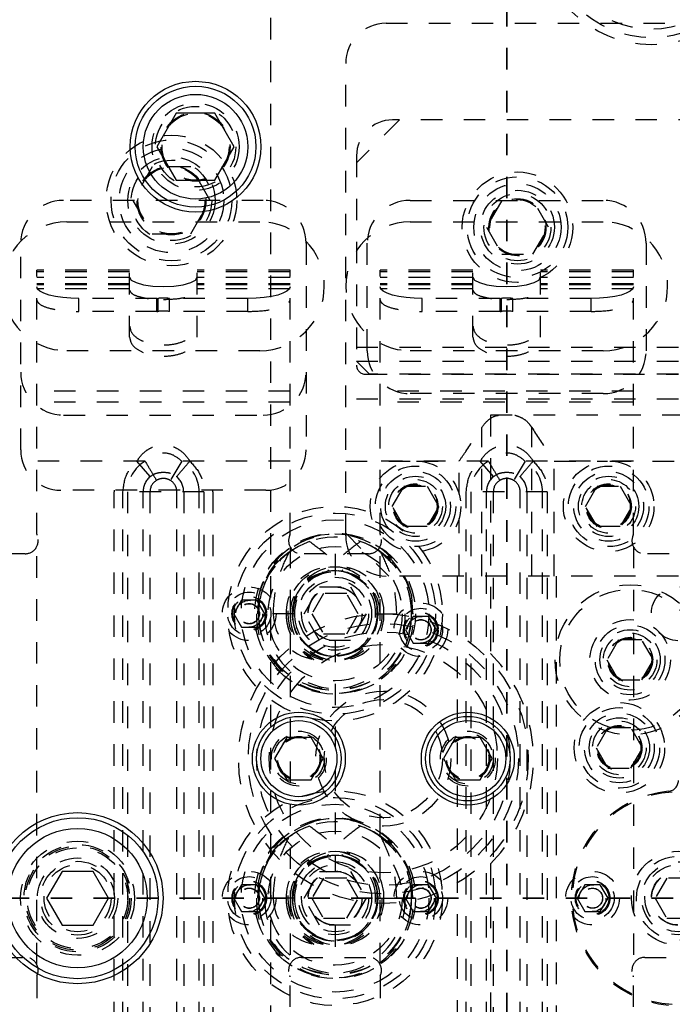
# Model space of a CAD drawing. Header units: inches. Extents: x 1694 to 2505, y -239 to -56.
# Tile 41 of 179: x 1743.55 to 1746.59, y -155.09 to -150.51. Entities that reach past the tile are written whole.
import ezdxf

# ---------------------------------------------------------------- set-up
doc = ezdxf.new("R2010")
doc.units = ezdxf.units.IN
doc.header["$LTSCALE"] = 0.5
doc.header["$MEASUREMENT"] = 0
doc.linetypes.add('HIDDEN', pattern=[0.225, 0.15, -0.075])
doc.linetypes.add('PHANTOM', pattern=[0.25, 0.125, -0.025, 0.025, -0.025, 0.025, -0.025])
doc.layers.add('SID-M-H', color=4, linetype='HIDDEN')
doc.layers.add('SID-M-S', color=105, linetype='Continuous')

msp = doc.modelspace()

# ---------------------------------------------------------------- linework, layer by layer
at = {"color": 7, "linetype": 'PHANTOM', "lineweight": 35}
for p, q in [((1745.81658, -137.23909), (1745.81658, -171.9591)), ((1774.79158, -154.5991), (1727.51658, -154.5991))]:
    msp.add_line(p, q, dxfattribs=at)
at = {"layer": 'SID-M-H'}
for p, q in [((1744.71658, -166.5991), (1744.71658, -142.5991)), ((1745.25408, -150.5241), (1747.92908, -150.5241)), ((1745.06658, -152.9116), (1745.06658, -150.7116)), ((1745.31658, -150.9741), (1745.11658, -151.1741)), ((1748.11658, -150.9741), (1745.28408, -150.9741)), ((1745.11658, -151.1416), (1745.11658, -152.1166)), ((1744.16402, -151.1931), (1744.07395, -151.3491)), ((1744.34415, -151.1931), (1744.16402, -151.1931)), ((1744.43422, -151.3491), (1744.34415, -151.1931)), ((1744.68158, -151.3491), (1743.75158, -151.3491)), ((1744.07395, -151.3491), (1744.16402, -151.5051)), ((1744.34415, -151.5051), (1744.43422, -151.3491)), ((1745.36658, -151.3491), (1746.26658, -151.3491)), ((1745.79441, -151.3491), (1745.72225, -151.4741)), ((1746.01092, -151.4741), (1745.93875, -151.3491)), ((1743.76658, -151.4491), (1744.66658, -151.4491)), ((1745.36658, -151.4491), (1746.26658, -151.4491)), ((1744.16402, -151.5051), (1744.34415, -151.5051)), ((1745.72225, -151.4741), (1745.79441, -151.5991)), ((1745.93875, -151.5991), (1746.01092, -151.4741)), ((1743.55158, -152.5116), (1743.55158, -151.5491)), ((1744.88158, -151.5491), (1744.88158, -152.5116)), ((1745.16658, -152.0491), (1745.16658, -151.5491)), ((1746.46658, -151.5491), (1746.46658, -152.0491)), ((1745.79441, -151.5991), (1745.93875, -151.5991)), ((1743.62603, -152.90413), (1743.62603, -151.67455)), ((1744.0591, -151.67455), (1743.62603, -151.67455)), ((1744.0591, -151.68218), (1743.62603, -151.68218)), ((1744.0591, -151.98669), (1744.0591, -151.67455)), ((1744.37406, -151.98669), (1744.37406, -151.67455)), ((1744.80713, -151.67455), (1744.37406, -151.67455)), ((1744.80713, -151.68218), (1744.37406, -151.68218)), ((1744.80713, -152.90413), (1744.80713, -151.67455)), ((1745.22603, -152.90413), (1745.22603, -151.67455)), ((1745.6591, -151.67455), (1745.22603, -151.67455)), ((1745.6591, -151.68218), (1745.22603, -151.68218)), ((1745.6591, -151.98669), (1745.6591, -151.67455)), ((1745.97406, -151.98669), (1745.97406, -151.67455)), ((1746.40713, -151.67455), (1745.97406, -151.67455)), ((1746.40713, -151.68218), (1745.97406, -151.68218)), ((1746.40713, -152.90413), (1746.40713, -151.67455)), ((1744.0591, -151.7082), (1743.62603, -151.7082)), ((1744.0591, -151.73754), (1743.62603, -151.73754)), ((1744.0591, -151.74273), (1743.62603, -151.74273)), ((1744.0591, -151.70656), (1744.06681, -151.71997)), ((1744.06681, -151.71997), (1744.08918, -151.73207)), ((1744.08918, -151.73207), (1744.12402, -151.74167)), ((1744.12402, -151.74167), (1744.16792, -151.74784)), ((1744.26525, -151.74784), (1744.30915, -151.74167)), ((1744.30915, -151.74167), (1744.34399, -151.73207)), ((1744.34399, -151.73207), (1744.36636, -151.71997)), ((1744.36636, -151.71997), (1744.37406, -151.70656)), ((1744.80713, -151.7082), (1744.37406, -151.7082)), ((1744.80713, -151.73754), (1744.37406, -151.73754)), ((1744.80713, -151.74273), (1744.37406, -151.74273)), ((1745.6591, -151.7082), (1745.22603, -151.7082)), ((1745.6591, -151.73754), (1745.22603, -151.73754)), ((1745.6591, -151.74273), (1745.22603, -151.74273)), ((1745.6591, -151.70656), (1745.66681, -151.71997)), ((1745.66681, -151.71997), (1745.68918, -151.73207)), ((1745.68918, -151.73207), (1745.72402, -151.74167)), ((1745.72402, -151.74167), (1745.76792, -151.74784)), ((1745.86525, -151.74784), (1745.90915, -151.74167)), ((1745.90915, -151.74167), (1745.94399, -151.73207)), ((1745.94399, -151.73207), (1745.96636, -151.71997)), ((1745.96636, -151.71997), (1745.97406, -151.70656)), ((1746.40713, -151.7082), (1745.97406, -151.7082)), ((1746.40713, -151.73754), (1745.97406, -151.73754)), ((1746.40713, -151.74273), (1745.97406, -151.74273)), ((1743.62981, -151.76237), (1743.62603, -151.75179)), ((1744.0591, -151.76043), (1743.62603, -151.76043)), ((1743.64102, -151.77255), (1743.62981, -151.76237)), ((1743.65921, -151.78193), (1743.64102, -151.77255)), ((1743.68369, -151.79015), (1743.65921, -151.78193)), ((1744.16792, -151.74784), (1744.21658, -151.74996)), ((1744.21658, -151.74996), (1744.26525, -151.74784)), ((1744.80713, -151.76043), (1744.37406, -151.76043)), ((1744.77396, -151.78193), (1744.74948, -151.79015)), ((1744.79215, -151.77255), (1744.77396, -151.78193)), ((1744.80335, -151.76237), (1744.79215, -151.77255)), ((1744.80713, -151.75179), (1744.80335, -151.76237)), ((1745.22981, -151.76237), (1745.22603, -151.75179)), ((1745.6591, -151.76043), (1745.22603, -151.76043)), ((1745.24102, -151.77255), (1745.22981, -151.76237)), ((1745.25921, -151.78193), (1745.24102, -151.77255)), ((1745.28369, -151.79015), (1745.25921, -151.78193)), ((1745.76792, -151.74784), (1745.81658, -151.74996)), ((1745.81658, -151.74996), (1745.86525, -151.74784)), ((1746.40713, -151.76043), (1745.97406, -151.76043)), ((1746.37396, -151.78193), (1746.34948, -151.79015)), ((1746.39215, -151.77255), (1746.37396, -151.78193)), ((1746.40335, -151.76237), (1746.39215, -151.77255)), ((1746.40713, -151.75179), (1746.40335, -151.76237)), ((1743.71352, -151.7969), (1743.68369, -151.79015)), ((1743.74755, -151.80191), (1743.71352, -151.7969)), ((1743.78448, -151.805), (1743.74755, -151.80191)), ((1743.82288, -151.80604), (1743.78448, -151.805)), ((1744.18607, -151.80604), (1743.82288, -151.80604)), ((1743.82288, -151.8666), (1743.82288, -151.80604)), ((1744.18607, -151.8666), (1744.18607, -151.80604)), ((1744.19043, -151.80577), (1744.19043, -151.86632)), ((1744.61028, -151.80604), (1744.24471, -151.80604)), ((1744.24471, -151.8666), (1744.24471, -151.80604)), ((1744.64869, -151.805), (1744.61028, -151.80604)), ((1744.61028, -151.8666), (1744.61028, -151.80604)), ((1744.68562, -151.80191), (1744.64869, -151.805)), ((1744.71965, -151.7969), (1744.68562, -151.80191)), ((1744.74948, -151.79015), (1744.71965, -151.7969)), ((1745.31352, -151.7969), (1745.28369, -151.79015)), ((1745.34755, -151.80191), (1745.31352, -151.7969)), ((1745.38448, -151.805), (1745.34755, -151.80191)), ((1745.42288, -151.80604), (1745.38448, -151.805)), ((1745.42288, -151.8666), (1745.42288, -151.80604)), ((1745.78607, -151.80604), (1745.42288, -151.80604)), ((1745.78607, -151.8666), (1745.78607, -151.80604)), ((1745.79043, -151.80577), (1745.79043, -151.86632)), ((1746.21028, -151.80604), (1745.84471, -151.80604)), ((1745.84471, -151.8666), (1745.84471, -151.80604)), ((1746.24869, -151.805), (1746.21028, -151.80604)), ((1746.21028, -151.8666), (1746.21028, -151.80604)), ((1746.28562, -151.80191), (1746.24869, -151.805)), ((1746.31965, -151.7969), (1746.28562, -151.80191)), ((1746.34948, -151.79015), (1746.31965, -151.7969)), ((1744.18607, -151.8666), (1743.82288, -151.8666)), ((1744.61028, -151.8666), (1744.24471, -151.8666)), ((1745.78607, -151.8666), (1745.42288, -151.8666)), ((1746.21028, -151.8666), (1745.84471, -151.8666)), ((1744.66658, -152.0491), (1743.76658, -152.0491)), ((1745.11658, -152.0331), (1746.61658, -152.0331)), ((1746.26658, -152.0491), (1745.36658, -152.0491)), ((1746.61658, -152.0991), (1745.06658, -152.0991)), ((1745.17658, -152.1581), (1745.11658, -152.0981)), ((1745.15908, -152.1591), (1746.61658, -152.1591)), ((1746.61658, -152.1581), (1745.17658, -152.1581)), ((1744.80713, -152.23718), (1743.62603, -152.23718)), ((1746.40713, -152.23718), (1745.22603, -152.23718)), ((1744.80713, -152.2894), (1743.62603, -152.2894)), ((1746.61658, -152.27453), (1745.06658, -152.27453)), ((1746.40713, -152.2894), (1745.22603, -152.2894)), ((1746.26658, -152.2491), (1745.36658, -152.2491)), ((1743.75158, -152.3491), (1744.68158, -152.3491)), ((1745.74158, -152.3491), (1745.74158, -153.4592)), ((1748.24158, -152.3491), (1745.74158, -152.3491)), ((1745.70002, -153.0991), (1745.70002, -152.40688)), ((1745.93315, -153.0991), (1745.93315, -152.40688)), ((1744.13099, -152.56357), (1743.62603, -152.56357)), ((1744.15481, -152.63507), (1744.09304, -152.56357)), ((1744.30218, -152.56357), (1744.24868, -152.65295)), ((1744.80713, -152.56357), (1744.30218, -152.56357)), ((1745.06658, -152.56316), (1745.38657, -152.56316)), ((1745.73099, -152.56357), (1745.22603, -152.56357)), ((1745.3966, -152.56316), (1745.59493, -152.56316)), ((1745.59493, -152.7178), (1745.59493, -152.56316)), ((1745.75481, -152.63507), (1745.69304, -152.56357)), ((1745.90218, -152.56357), (1745.84868, -152.65295)), ((1746.40713, -152.56357), (1745.90218, -152.56357)), ((1746.03823, -153.0991), (1746.03823, -152.56316)), ((1746.03823, -152.56316), (1746.28657, -152.56316)), ((1746.2966, -152.56316), (1746.61658, -152.56316)), ((1744.69408, -152.6991), (1743.73908, -152.6991)), ((1745.28333, -152.7741), (1745.33746, -152.68035)), ((1745.33746, -152.68035), (1745.44571, -152.68035)), ((1745.44571, -152.68035), (1745.49984, -152.7741)), ((1746.18333, -152.7741), (1746.23746, -152.68035)), ((1746.23746, -152.68035), (1746.34571, -152.68035)), ((1746.34571, -152.68035), (1746.39984, -152.7741)), ((1743.98658, -156.78212), (1743.98658, -152.70657)), ((1744.40556, -152.70657), (1744.02761, -152.70657)), ((1744.02761, -156.78212), (1744.02761, -152.70657)), ((1744.04992, -152.70657), (1744.04992, -156.78212)), ((1744.12209, -156.78212), (1744.12209, -152.70657)), ((1744.15408, -152.70657), (1744.15408, -156.78212)), ((1744.27908, -156.78212), (1744.27908, -152.70657)), ((1744.31107, -152.70657), (1744.31107, -156.78212)), ((1744.38324, -156.78212), (1744.38324, -152.70657)), ((1744.40556, -152.70657), (1744.40556, -156.78212)), ((1744.44658, -152.70657), (1744.44658, -156.78212)), ((1746.00556, -152.70657), (1745.62761, -152.70657)), ((1745.62761, -156.78212), (1745.62761, -152.70657)), ((1745.64992, -152.70657), (1745.64992, -156.78212)), ((1745.72209, -156.78212), (1745.72209, -152.70657)), ((1745.75408, -152.70657), (1745.75408, -156.78212)), ((1745.87908, -156.78212), (1745.87908, -152.70657)), ((1745.91107, -152.70657), (1745.91107, -156.78212)), ((1745.98324, -156.78212), (1745.98324, -152.70657)), ((1746.00556, -152.70657), (1746.00556, -156.78212)), ((1745.33746, -152.86785), (1745.28333, -152.7741)), ((1745.49984, -152.7741), (1745.44571, -152.86785)), ((1746.23746, -152.86785), (1746.18333, -152.7741)), ((1746.39984, -152.7741), (1746.34571, -152.86785)), ((1745.59493, -153.0991), (1745.59493, -152.8304)), ((1745.44571, -152.86785), (1745.33746, -152.86785)), ((1746.34571, -152.86785), (1746.23746, -152.86785)), ((1745.06658, -152.8991), (1745.26658, -153.0991)), ((1743.62603, -154.90652), (1743.62603, -152.96277)), ((1744.80713, -152.96277), (1744.80713, -154.90652)), ((1745.25841, -153.01249), (1745.21533, -152.97844)), ((1745.22603, -154.90652), (1745.22603, -152.96277)), ((1746.40713, -152.96277), (1746.40713, -154.90652)), ((1743.57303, -152.99464), (1743.26013, -152.99464)), ((1745.17303, -152.99464), (1744.86013, -152.99464)), ((1745.01658, -152.99464), (1745.01658, -153.1481)), ((1745.27463, -153.02848), (1745.25841, -153.01249)), ((1746.77303, -152.99464), (1746.46013, -152.99464)), ((1746.61658, -153.0991), (1745.25408, -153.0991)), ((1745.58658, -155.9741), (1745.58658, -153.0991)), ((1746.04658, -153.0991), (1746.04658, -155.9741)), ((1744.87225, -153.2741), (1744.94441, -153.1491)), ((1744.94441, -153.1491), (1745.08875, -153.1491)), ((1745.08875, -153.1491), (1745.16092, -153.2741)), ((1744.65926, -153.19275), (1744.65463, -153.2741)), ((1744.96246, -153.18035), (1744.90833, -153.2741)), ((1745.07071, -153.18035), (1744.96246, -153.18035)), ((1745.12484, -153.2741), (1745.07071, -153.18035)), ((1745.37854, -153.2741), (1745.3739, -153.19275)), ((1744.5805, -153.2116), (1744.54441, -153.2741)), ((1744.65267, -153.2116), (1744.5805, -153.2116)), ((1744.68875, -153.2741), (1744.65267, -153.2116)), ((1744.54441, -153.2741), (1744.5805, -153.3366)), ((1744.82761, -153.2741), (1744.65056, -153.2741)), ((1744.65267, -153.3366), (1744.68875, -153.2741)), ((1744.94441, -153.3991), (1744.87225, -153.2741)), ((1744.90833, -153.2741), (1744.96246, -153.36785)), ((1745.07071, -153.36785), (1745.12484, -153.2741)), ((1745.16092, -153.2741), (1745.08875, -153.3991)), ((1745.20556, -153.2741), (1745.37283, -153.2741)), ((1745.3805, -153.2866), (1745.34441, -153.3491)), ((1745.38261, -153.2741), (1745.37283, -153.2741)), ((1745.45267, -153.2866), (1745.3805, -153.2866)), ((1745.48875, -153.3491), (1745.45267, -153.2866)), ((1744.5805, -153.3366), (1744.65267, -153.3366)), ((1744.96246, -153.36785), (1745.07071, -153.36785)), ((1745.34441, -153.3491), (1745.3805, -153.4116)), ((1745.45267, -153.4116), (1745.48875, -153.3491)), ((1745.08875, -153.3991), (1744.94441, -153.3991)), ((1745.01658, -153.4001), (1745.01658, -154.4731)), ((1745.3805, -153.4116), (1745.45267, -153.4116)), ((1746.33746, -153.39535), (1746.28333, -153.4891)), ((1746.44571, -153.39535), (1746.33746, -153.39535)), ((1746.49984, -153.4891), (1746.44571, -153.39535)), ((1746.28333, -153.4891), (1746.33746, -153.58285)), ((1746.44571, -153.58285), (1746.49984, -153.4891)), ((1746.33746, -153.58285), (1746.44571, -153.58285)), ((1746.28746, -153.80535), (1746.23333, -153.8991)), ((1746.39571, -153.80535), (1746.28746, -153.80535)), ((1746.44984, -153.8991), (1746.39571, -153.80535)), ((1746.23333, -153.8991), (1746.28746, -153.99285)), ((1746.39571, -153.99285), (1746.44984, -153.8991)), ((1746.28746, -153.99285), (1746.39571, -153.99285)), ((1745.25841, -154.33749), (1745.21533, -154.30344)), ((1745.27463, -154.35348), (1745.25841, -154.33749)), ((1745.74158, -154.43899), (1745.74158, -157.5991)), ((1744.87225, -154.5991), (1744.94441, -154.4741)), ((1744.94441, -154.4741), (1745.08875, -154.4741)), ((1745.08875, -154.4741), (1745.16092, -154.5991)), ((1744.5805, -154.5366), (1744.54441, -154.5991)), ((1744.65267, -154.5366), (1744.5805, -154.5366)), ((1744.68875, -154.5991), (1744.65267, -154.5366)), ((1744.65926, -154.51775), (1744.65463, -154.5991)), ((1744.96246, -154.50535), (1744.90833, -154.5991)), ((1745.07071, -154.50535), (1744.96246, -154.50535)), ((1745.12484, -154.5991), (1745.07071, -154.50535)), ((1745.3805, -154.5366), (1745.34441, -154.5991)), ((1745.37854, -154.5991), (1745.3739, -154.51775)), ((1745.45267, -154.5366), (1745.3805, -154.5366)), ((1745.48875, -154.5991), (1745.45267, -154.5366)), ((1746.1805, -154.5366), (1746.14441, -154.5991)), ((1746.25267, -154.5366), (1746.1805, -154.5366)), ((1746.28875, -154.5991), (1746.25267, -154.5366)), ((1746.56246, -154.50535), (1746.50833, -154.5991)), ((1746.67071, -154.50535), (1746.56246, -154.50535)), ((1744.54441, -154.5991), (1744.5805, -154.6616)), ((1744.82761, -154.5991), (1744.65056, -154.5991)), ((1744.65267, -154.6616), (1744.68875, -154.5991)), ((1744.94441, -154.7241), (1744.87225, -154.5991)), ((1744.90833, -154.5991), (1744.96246, -154.69285)), ((1745.07071, -154.69285), (1745.12484, -154.5991)), ((1745.16092, -154.5991), (1745.08875, -154.7241)), ((1745.20556, -154.5991), (1745.37283, -154.5991)), ((1745.34441, -154.5991), (1745.3805, -154.6616)), ((1745.38261, -154.5991), (1745.37283, -154.5991)), ((1745.45267, -154.6616), (1745.48875, -154.5991)), ((1746.14441, -154.5991), (1746.1805, -154.6616)), ((1746.25267, -154.6616), (1746.28875, -154.5991)), ((1746.50833, -154.5991), (1746.56246, -154.69285)), ((1744.5805, -154.6616), (1744.65267, -154.6616)), ((1745.3805, -154.6616), (1745.45267, -154.6616)), ((1746.1805, -154.6616), (1746.25267, -154.6616)), ((1744.96246, -154.69285), (1745.07071, -154.69285)), ((1746.56246, -154.69285), (1746.67071, -154.69285)), ((1745.08875, -154.7241), (1744.94441, -154.7241)), ((1745.01658, -154.7251), (1745.01658, -154.87464)), ((1743.26013, -154.87464), (1743.57303, -154.87464)), ((1744.86013, -154.87464), (1745.17303, -154.87464)), ((1746.46013, -154.87464), (1746.77303, -154.87464)), ((1743.62603, -154.96515), (1743.62603, -157.09761)), ((1744.80713, -155.30571), (1744.80713, -154.96515)), ((1745.22603, -154.96515), (1745.22603, -157.09761)), ((1746.40713, -155.30571), (1746.40713, -154.96515))]:
    msp.add_line(p, q, dxfattribs=at)
for centre, radius in [((1746.49158, -150.0991), 0.525), ((1746.49158, -150.0991), 0.49213), ((1746.49158, -150.0991), 0.45276), ((1744.36658, -151.0991), 0.203), ((1744.36658, -151.0991), 0.1875), ((1744.36658, -151.0991), 0.16072), ((1744.36658, -151.0991), 0.16045), ((1744.36658, -151.0991), 0.15993), ((1744.36658, -151.0991), 0.15625), ((1744.25408, -151.3491), 0.3045), ((1744.25408, -151.3491), 0.28125), ((1744.25408, -151.3491), 0.24375), ((1744.25408, -151.3491), 0.203), ((1744.25408, -151.3491), 0.1875), ((1744.25408, -151.3491), 0.16072), ((1744.25408, -151.3491), 0.16045), ((1744.25408, -151.3491), 0.15993), ((1744.25408, -151.3491), 0.15625), ((1745.86658, -151.4741), 0.2575), ((1745.86658, -151.4741), 0.23438), ((1745.86658, -151.4741), 0.20313), ((1745.86658, -151.4741), 0.172), ((1745.86658, -151.4741), 0.15625), ((1745.86658, -151.4741), 0.13297), ((1745.86658, -151.4741), 0.1327), ((1745.86658, -151.4741), 0.13218), ((1745.86658, -151.4741), 0.1285), ((1745.39158, -152.7741), 0.211), ((1746.29158, -152.7741), 0.211), ((1745.39158, -152.7741), 0.1875), ((1745.39158, -152.7741), 0.1625), ((1746.29158, -152.7741), 0.1875), ((1746.29158, -152.7741), 0.1625), ((1745.39158, -152.7741), 0.1405), ((1745.39158, -152.7741), 0.125), ((1746.29158, -152.7741), 0.1405), ((1746.29158, -152.7741), 0.125), ((1745.39158, -152.7741), 0.10497), ((1745.39158, -152.7741), 0.1047), ((1745.39158, -152.7741), 0.10418), ((1745.39158, -152.7741), 0.1005), ((1746.29158, -152.7741), 0.10497), ((1746.29158, -152.7741), 0.1047), ((1746.29158, -152.7741), 0.10418), ((1746.29158, -152.7741), 0.1005), ((1745.01658, -153.2741), 0.5), ((1745.01658, -153.2741), 0.46875), ((1745.01658, -153.2741), 0.4375), ((1745.01658, -153.2741), 0.375), ((1745.01658, -153.2741), 0.3125), ((1745.01658, -153.2741), 0.21875), ((1745.01658, -153.2741), 0.19875), ((1745.01658, -153.2741), 0.1953), ((1745.01658, -153.2741), 0.17), ((1745.01658, -153.2741), 0.15625), ((1744.61658, -153.2741), 0.125), ((1745.01658, -153.2741), 0.126), ((1745.01658, -153.2741), 0.125), ((1746.39158, -153.4891), 0.35), ((1746.39158, -153.4891), 0.32812), ((1746.61658, -153.2741), 0.126), ((1744.61658, -153.2741), 0.1005), ((1744.61658, -153.2741), 0.08068), ((1744.61658, -153.2741), 0.08006), ((1744.61658, -153.2741), 0.07603), ((1744.61658, -153.2741), 0.0625), ((1744.61658, -153.2741), 0.0475), ((1744.61658, -153.2741), 0.0465), ((1745.41658, -153.3491), 0.125), ((1745.41658, -153.3491), 0.1005), ((1745.24158, -153.9491), 0.675), ((1745.41658, -153.3491), 0.08068), ((1745.41658, -153.3491), 0.08006), ((1745.41658, -153.3491), 0.07603), ((1745.41658, -153.3491), 0.0625), ((1745.41658, -153.3491), 0.0475), ((1746.39158, -153.4891), 0.1875), ((1745.24158, -153.9491), 0.62992), ((1745.41658, -153.3491), 0.0465), ((1746.39158, -153.4891), 0.1625), ((1745.24158, -153.9491), 0.59055), ((1746.39158, -153.4891), 0.1405), ((1746.39158, -153.4891), 0.125), ((1746.39158, -153.4891), 0.10497), ((1746.39158, -153.4891), 0.1047), ((1746.39158, -153.4891), 0.10418), ((1746.39158, -153.4891), 0.1005), ((1745.24158, -153.9491), 0.5315), ((1745.24158, -153.9491), 0.31496), ((1745.24158, -153.9491), 0.27559), ((1746.34158, -153.8991), 0.211), ((1746.34158, -153.8991), 0.1875), ((1746.34158, -153.8991), 0.1625), ((1746.34158, -153.8991), 0.1405), ((1746.34158, -153.8991), 0.125), ((1746.34158, -153.8991), 0.10497), ((1746.34158, -153.8991), 0.1047), ((1746.34158, -153.8991), 0.10418), ((1746.34158, -153.8991), 0.1005), ((1744.84788, -153.9491), 0.12795), ((1744.84788, -153.9491), 0.11811), ((1744.84788, -153.9491), 0.10289), ((1744.84788, -153.9491), 0.10262), ((1744.84788, -153.9491), 0.1021), ((1744.84788, -153.9491), 0.09843), ((1745.63528, -153.9491), 0.12795), ((1745.63528, -153.9491), 0.11811), ((1745.63528, -153.9491), 0.10289), ((1745.63528, -153.9491), 0.10262), ((1745.63528, -153.9491), 0.1021), ((1745.63528, -153.9491), 0.09843), ((1745.01658, -154.5991), 0.5), ((1745.01658, -154.5991), 0.46875), ((1745.01658, -154.5991), 0.4375), ((1745.01658, -154.5991), 0.375), ((1745.01658, -154.5991), 0.3125), ((1743.81658, -154.5991), 0.2655), ((1743.81658, -154.5991), 0.25), ((1743.81658, -154.5991), 0.24219), ((1743.81658, -154.5991), 0.23438), ((1745.01658, -154.5991), 0.21875), ((1745.01658, -154.5991), 0.19875), ((1746.61658, -154.5991), 0.21875), ((1743.81658, -154.5991), 0.1875), ((1743.81658, -154.5991), 0.17188), ((1743.81658, -154.5991), 0.15625), ((1745.01658, -154.5991), 0.1953), ((1745.01658, -154.5991), 0.17), ((1745.01658, -154.5991), 0.15625), ((1746.61658, -154.5991), 0.1953), ((1746.61658, -154.5991), 0.17), ((1746.61658, -154.5991), 0.15625), ((1744.61658, -154.5991), 0.125), ((1745.01658, -154.5991), 0.126), ((1745.01658, -154.5991), 0.125), ((1745.41658, -154.5991), 0.125), ((1746.21658, -154.5991), 0.125), ((1746.61658, -154.5991), 0.126), ((1746.61658, -154.5991), 0.125), ((1744.61658, -154.5991), 0.1005), ((1744.61658, -154.5991), 0.08068), ((1744.61658, -154.5991), 0.08006), ((1744.61658, -154.5991), 0.07603), ((1744.61658, -154.5991), 0.0625), ((1745.41658, -154.5991), 0.1005), ((1745.41658, -154.5991), 0.08068), ((1745.41658, -154.5991), 0.08006), ((1745.41658, -154.5991), 0.07603), ((1745.41658, -154.5991), 0.0625), ((1746.21658, -154.5991), 0.1005), ((1746.21658, -154.5991), 0.08068), ((1746.21658, -154.5991), 0.08006), ((1746.21658, -154.5991), 0.07603), ((1746.21658, -154.5991), 0.0625), ((1744.61658, -154.5991), 0.0475), ((1744.61658, -154.5991), 0.0465), ((1745.41658, -154.5991), 0.0475), ((1745.41658, -154.5991), 0.0465), ((1746.21658, -154.5991), 0.04687), ((1746.21658, -154.5991), 0.0465)]:
    msp.add_circle(centre, radius, dxfattribs=at)
for centre, radius, start, end in [((1745.25408, -150.7116), 0.1875, 90, 180), ((1745.28408, -151.1416), 0.1675, 90, 180), ((1743.75158, -151.5491), 0.2, 90, 180), ((1744.68158, -151.5491), 0.2, 0, 90), ((1745.36658, -151.5491), 0.2, 90, 180), ((1746.26658, -151.5491), 0.2, 0, 90), ((1743.76658, -151.7491), 0.3, 90, 270), ((1744.66658, -151.7491), 0.3, 270, 90), ((1745.36658, -151.7491), 0.3, 90, 270), ((1746.26658, -151.7491), 0.3, 270, 90), ((1744.18615, -151.77272), 0.03332, 269.86057, 277.37605), ((1744.21654, -152.00898), 0.20488, 82.09686, 97.32122), ((1745.78615, -151.77272), 0.03332, 269.86057, 277.37605), ((1745.81654, -152.00898), 0.20488, 82.09686, 97.32122), ((1744.18615, -151.83328), 0.03332, 269.86057, 277.37605), ((1744.21654, -152.06953), 0.20488, 82.09686, 97.32122), ((1745.78615, -151.83328), 0.03332, 269.86057, 277.37605), ((1745.81654, -152.06953), 0.20488, 82.09686, 97.32122), ((1745.36658, -152.0491), 0.2, 180, 270), ((1746.26658, -152.0491), 0.2, 270, 0), ((1743.75158, -152.1491), 0.2, 180, 270), ((1744.68158, -152.1491), 0.2, 270, 0), ((1745.15908, -152.1166), 0.0425, 180, 270), ((1743.73908, -152.5116), 0.1875, 180, 270), ((1744.69408, -152.5116), 0.1875, 270, 0), ((1744.21658, -152.70657), 0.16666, 120.90395, 180), ((1744.21658, -152.70657), 0.16666, 0, 59.09607), ((1745.81658, -152.70657), 0.16666, 120.90395, 180), ((1745.81658, -152.70657), 0.16666, 0, 59.09607), ((1744.21658, -152.70657), 0.09449, 130.8249, 180), ((1744.21658, -152.70657), 0.0625, 120.90391, 180), ((1744.21658, -152.70657), 0.0625, 0, 59.09607), ((1744.21658, -152.70657), 0.09449, 0, 49.17511), ((1745.81658, -152.70657), 0.09449, 130.8249, 180), ((1745.81658, -152.70657), 0.0625, 120.90391, 180), ((1745.81658, -152.70657), 0.0625, 0, 59.09607), ((1745.81658, -152.70657), 0.09449, 0, 49.17511), ((1744.21658, -152.70657), 0.23, 178.13691, 180), ((1744.21658, -152.70657), 0.23, 0, 1.86309), ((1743.57303, -152.93464), 0.06, 270, 25.84193), ((1743.63603, -152.90413), 0.01, 180, 205.84193), ((1745.01255, -153.26415), 0.36043, 358.4181, 168.57537), ((1745.02062, -153.26415), 0.36043, 11.42463, 181.5819), ((1745.01658, -153.2741), 0.35625, 56.08967, 14.72257), ((1744.86013, -152.93464), 0.06, 154.15807, 270), ((1744.79713, -152.90413), 0.01, 334.15807, 0), ((1745.25408, -152.9116), 0.1875, 180, 270), ((1745.17303, -152.93464), 0.06, 270, 25.84193), ((1745.23603, -152.90413), 0.01, 180, 205.84193), ((1746.46013, -152.93464), 0.06, 154.15807, 270), ((1746.39713, -152.90413), 0.01, 334.15807, 0), ((1745.01196, -153.27082), 0.35164, 108.87727, 180.53304), ((1745.02868, -153.25976), 0.33878, 51.38503, 71.71349), ((1745.00205, -153.26867), 0.21335, 358.54323, 181.45677), ((1745.03112, -153.26867), 0.21335, 358.54323, 181.45677), ((1745.01331, -153.2701), 0.19551, 77.47985, 181.17228), ((1745.02643, -153.27194), 0.19883, 104.25371, 180.61984), ((1745.01986, -153.2701), 0.19551, 358.82772, 102.52015), ((1745.00673, -153.27194), 0.19883, 359.38016, 75.74629), ((1745.01169, -153.28328), 0.36125, 178.54323, 1.45677), ((1745.02147, -153.28328), 0.36125, 178.54323, 1.45677), ((1745.00205, -153.28247), 0.34182, 178.59677, 1.40323), ((1745.03112, -153.28247), 0.34182, 178.59677, 1.40323), ((1745.00205, -153.27952), 0.21335, 178.54323, 1.45677), ((1745.02844, -153.2757), 0.23968, 179.61661, 242.34623), ((1745.03112, -153.27952), 0.21335, 178.54323, 1.45677), ((1745.01169, -153.27876), 0.19392, 178.62044, 1.37956), ((1745.02147, -153.27876), 0.19392, 178.62044, 1.37956), ((1745.24158, -153.9491), 0.7, 315.58469, 44.41531), ((1746.56658, -154.05137), 0.05, 275.21591, 0), ((1746.61658, -154.5991), 0.5, 95.21591, 264.78409), ((1746.61658, -154.5991), 0.495, 93.27583, 266.72417), ((1745.01255, -154.58915), 0.36043, 358.4181, 168.57537), ((1745.02062, -154.58915), 0.36043, 11.42463, 181.5819), ((1745.01196, -154.59582), 0.35164, 108.87727, 180.53304), ((1745.01658, -154.5991), 0.35625, 56.08967, 14.72257), ((1745.02868, -154.58476), 0.33878, 51.38503, 71.71349), ((1745.00205, -154.59367), 0.21335, 358.54323, 181.45677), ((1745.03112, -154.59367), 0.21335, 358.54323, 181.45677), ((1745.01331, -154.5951), 0.19551, 77.47985, 181.17228), ((1745.01986, -154.5951), 0.19551, 358.82772, 102.52015), ((1745.02643, -154.59694), 0.19883, 104.25371, 180.61984), ((1745.00673, -154.59694), 0.19883, 359.38016, 75.74629), ((1745.01169, -154.60828), 0.36125, 178.54323, 1.45677), ((1745.02147, -154.60828), 0.36125, 178.54323, 1.45677), ((1745.00205, -154.60747), 0.34182, 178.59677, 1.40323), ((1745.03112, -154.60747), 0.34182, 178.59677, 1.40323), ((1745.00205, -154.60452), 0.21335, 178.54323, 1.45677), ((1745.02844, -154.6007), 0.23968, 179.61661, 242.34623), ((1745.03112, -154.60452), 0.21335, 178.54323, 1.45677), ((1745.01169, -154.60376), 0.19392, 178.62044, 1.37956), ((1745.02147, -154.60376), 0.19392, 178.62044, 1.37956), ((1743.57303, -154.93464), 0.06, 334.15807, 90), ((1744.86013, -154.93464), 0.06, 90, 205.84193), ((1745.17303, -154.93464), 0.06, 334.15807, 90), ((1746.46013, -154.93464), 0.06, 90, 205.84193), ((1743.63603, -154.96515), 0.01, 154.15807, 180), ((1744.79713, -154.96515), 0.01, 0, 25.84193), ((1745.23603, -154.96515), 0.01, 154.15807, 180), ((1746.39713, -154.96515), 0.01, 0, 25.84193)]:
    msp.add_arc(centre, radius, start, end, dxfattribs=at)
for centre, major_axis, ratio, start_param, end_param in [((1745.01109, -153.2741), (-0.36175, 0), 0.966834, 5.275983, 6.0484615), ((1745.02208, -153.2741), (0.36175, 0), 0.966834, 0.2347238, 1.0072023), ((1745.01101, -153.2741), (-0.20432, 0), 0.966834, 4.8772739, 6.2831853), ((1745.02215, -153.2741), (0.20432, 0), 0.966834, 0, 1.4059114), ((1744.96278, -153.2741), (-0.23405, 0), 0.9318009, 0, 1.3747819), ((1745.09572, -153.2741), (0.28903, 0), 0.9410518, 3.1415927, 4.0466314), ((1745.01109, -154.5991), (-0.36175, 0), 0.966834, 5.275983, 6.0484615), ((1745.02208, -154.5991), (0.36175, 0), 0.966834, 0.2347238, 1.0072023), ((1745.01101, -154.5991), (-0.20432, 0), 0.966834, 4.8772739, 6.2831853), ((1745.02215, -154.5991), (0.20432, 0), 0.966834, 0, 1.4059114), ((1744.96278, -154.5991), (-0.23405, 0), 0.9318009, 0, 1.3747819), ((1745.09572, -154.5991), (0.28903, 0), 0.9410518, 3.1415927, 4.0466314)]:
    msp.add_ellipse(centre, major_axis=major_axis, ratio=ratio, start_param=start_param, end_param=end_param, dxfattribs=at)
for points, knots in [([(1744.0591, -151.76711), (1744.06207, -151.77348), (1744.06801, -151.78622), (1744.11019, -151.80048), (1744.1621, -151.809), (1744.19842, -151.81001), (1744.21658, -151.81051)], [0, 0, 0, 0, 0.279619, 0.5592379, 0.779619, 1, 1, 1, 1]), ([(1744.21658, -151.81051), (1744.23969, -151.8097), (1744.28591, -151.80806), (1744.33767, -151.79643), (1744.36856, -151.78213), (1744.37223, -151.77211), (1744.37406, -151.76711)], [0, 0, 0, 0, 0.27961896, 0.55923791, 0.77961895, 1, 1, 1, 1]), ([(1745.6591, -151.76711), (1745.66207, -151.77348), (1745.66801, -151.78622), (1745.71019, -151.80048), (1745.7621, -151.809), (1745.79842, -151.81001), (1745.81658, -151.81051)], [0, 0, 0, 0, 0.279619, 0.5592379, 0.779619, 1, 1, 1, 1]), ([(1745.81658, -151.81051), (1745.83969, -151.8097), (1745.88591, -151.80806), (1745.93767, -151.79643), (1745.96856, -151.78213), (1745.97223, -151.77211), (1745.97406, -151.76711)], [0, 0, 0, 0, 0.27961896, 0.55923791, 0.77961895, 1, 1, 1, 1]), ([(1743.62603, -151.81234), (1743.62974, -151.8203), (1743.63717, -151.83622), (1743.68989, -151.85406), (1743.75478, -151.8647), (1743.80018, -151.86597), (1743.82288, -151.8666)], [0, 0, 0, 0, 0.279619, 0.5592379, 0.779619, 1, 1, 1, 1]), ([(1744.61028, -151.8666), (1744.63917, -151.86557), (1744.69694, -151.86353), (1744.76164, -151.849), (1744.80026, -151.83111), (1744.80484, -151.8186), (1744.80713, -151.81234)], [0, 0, 0, 0, 0.279619, 0.5592379, 0.779619, 1, 1, 1, 1]), ([(1745.22603, -151.81234), (1745.22974, -151.8203), (1745.23717, -151.83622), (1745.28989, -151.85406), (1745.35478, -151.8647), (1745.40018, -151.86597), (1745.42288, -151.8666)], [0, 0, 0, 0, 0.279619, 0.5592379, 0.779619, 1, 1, 1, 1]), ([(1746.21028, -151.8666), (1746.23917, -151.86557), (1746.29694, -151.86353), (1746.36164, -151.849), (1746.40026, -151.83111), (1746.40484, -151.8186), (1746.40713, -151.81234)], [0, 0, 0, 0, 0.279619, 0.5592379, 0.779619, 1, 1, 1, 1]), ([(1744.0591, -151.93447), (1744.06147, -151.94599), (1744.06621, -151.96905), (1744.10262, -151.99836), (1744.15467, -152.01794), (1744.21657, -152.02482), (1744.27848, -152.01795), (1744.33053, -151.99837), (1744.36696, -151.96905), (1744.37169, -151.946), (1744.37406, -151.93447)], [0, 0, 0, 0, 0.12499711, 0.24999324, 0.37498914, 0.49998546, 0.62497681, 0.74996871, 0.87496474, 1, 1, 1, 1]), ([(1745.6591, -151.93447), (1745.66147, -151.94599), (1745.66621, -151.96905), (1745.70262, -151.99836), (1745.75467, -152.01794), (1745.81657, -152.02482), (1745.87848, -152.01795), (1745.93053, -151.99837), (1745.96696, -151.96905), (1745.97169, -151.946), (1745.97406, -151.93447)], [0, 0, 0, 0, 0.1249971, 0.2499932, 0.3749891, 0.4999855, 0.6249768, 0.7499687, 0.8749647, 1, 1, 1, 1]), ([(1744.0591, -151.98669), (1744.06147, -151.99822), (1744.06621, -152.02127), (1744.10262, -152.05058), (1744.15467, -152.07017), (1744.21657, -152.07705), (1744.27848, -152.07017), (1744.33053, -152.05059), (1744.36696, -152.02128), (1744.37169, -151.99822), (1744.37406, -151.98669)], [0, 0, 0, 0, 0.1249971, 0.2499932, 0.3749891, 0.4999855, 0.6249768, 0.7499687, 0.8749647, 1, 1, 1, 1]), ([(1745.6591, -151.98669), (1745.66147, -151.99822), (1745.66621, -152.02127), (1745.70262, -152.05058), (1745.75467, -152.07017), (1745.81657, -152.07705), (1745.87848, -152.07017), (1745.93053, -152.05059), (1745.96696, -152.02128), (1745.97169, -151.99822), (1745.97406, -151.98669)], [0, 0, 0, 0, 0.1249971, 0.2499932, 0.3749891, 0.4999855, 0.6249768, 0.7499687, 0.8749647, 1, 1, 1, 1]), ([(1745.70002, -152.40688), (1745.70892, -152.39518), (1745.72678, -152.37169), (1745.75846, -152.35272), (1745.77972, -152.3498), (1745.78481, -152.3491)], [0, 0, 0, 0, 0.4305186, 0.863607, 1, 1, 1, 1]), ([(1745.85391, -152.3491), (1745.86567, -152.35298), (1745.89035, -152.36113), (1745.91627, -152.38255), (1745.92832, -152.39992), (1745.93315, -152.40688)], [0, 0, 0, 0, 0.3529339, 0.7404582, 1, 1, 1, 1]), ([(1745.59493, -152.56316), (1745.59507, -152.56296), (1745.60548, -152.54801), (1745.64261, -152.49498), (1745.67599, -152.44376), (1745.70002, -152.40688)], [0, 0, 0, 0, 0.0037304, 0.28278841, 1, 1, 1, 1]), ([(1745.93315, -152.40688), (1745.95718, -152.44376), (1745.99055, -152.49498), (1746.02769, -152.54801), (1746.0381, -152.56296), (1746.03823, -152.56316)], [0, 0, 0, 0, 0.7172116, 0.9962696, 1, 1, 1, 1]), ([(1744.09304, -152.56357), (1744.10034, -152.55299), (1744.11487, -152.5319), (1744.14464, -152.50762), (1744.17903, -152.49156), (1744.21658, -152.48597), (1744.25413, -152.49156), (1744.28852, -152.50761), (1744.31829, -152.5319), (1744.33283, -152.55299), (1744.34013, -152.56357)], [0, 0, 0, 0, 0.1268466, 0.2526136, 0.3768984, 0.4999952, 0.6230674, 0.7473655, 0.873142, 1, 1, 1, 1]), ([(1745.69304, -152.56357), (1745.70034, -152.55299), (1745.71487, -152.5319), (1745.74464, -152.50762), (1745.77903, -152.49156), (1745.81658, -152.48597), (1745.85413, -152.49156), (1745.88852, -152.50761), (1745.91829, -152.5319), (1745.93283, -152.55299), (1745.94013, -152.56357)], [0, 0, 0, 0, 0.12684659, 0.25261361, 0.37689835, 0.49999519, 0.62306742, 0.74736546, 0.87314197, 1, 1, 1, 1]), ([(1744.02761, -152.70657), (1744.03154, -152.67588), (1744.03857, -152.62099), (1744.07637, -152.58114), (1744.09304, -152.56357)], [0, 0, 0, 0, 0.5590895, 1, 1, 1, 1]), ([(1744.30218, -152.56357), (1744.28782, -152.55203), (1744.25978, -152.52948), (1744.2086, -152.52328), (1744.16384, -152.53596), (1744.1421, -152.55423), (1744.13099, -152.56357)], [0, 0, 0, 0, 0.285304, 0.5572938, 0.7736736, 1, 1, 1, 1]), ([(1744.13099, -152.56357), (1744.14201, -152.58199), (1744.16172, -152.61491), (1744.17752, -152.64131), (1744.18448, -152.65295)], [0, 0, 0, 0, 0.559355, 1, 1, 1, 1]), ([(1744.27835, -152.63507), (1744.28903, -152.62272), (1744.30811, -152.60063), (1744.33034, -152.57491), (1744.34013, -152.56357)], [0, 0, 0, 0, 0.5594888, 1, 1, 1, 1]), ([(1744.34013, -152.56357), (1744.36078, -152.58661), (1744.39773, -152.62782), (1744.40316, -152.68248), (1744.40556, -152.70657)], [0, 0, 0, 0, 0.5590895, 1, 1, 1, 1]), ([(1745.62761, -152.70657), (1745.63154, -152.67588), (1745.63857, -152.62099), (1745.67637, -152.58114), (1745.69304, -152.56357)], [0, 0, 0, 0, 0.5590895, 1, 1, 1, 1]), ([(1745.90218, -152.56357), (1745.88782, -152.55203), (1745.85978, -152.52948), (1745.8086, -152.52328), (1745.76384, -152.53596), (1745.7421, -152.55423), (1745.73099, -152.56357)], [0, 0, 0, 0, 0.28530403, 0.55729377, 0.7736736, 1, 1, 1, 1]), ([(1745.73099, -152.56357), (1745.74201, -152.58199), (1745.76172, -152.61491), (1745.77752, -152.64131), (1745.78448, -152.65295)], [0, 0, 0, 0, 0.55935503, 1, 1, 1, 1]), ([(1745.87835, -152.63507), (1745.88903, -152.62272), (1745.90811, -152.60063), (1745.93034, -152.57491), (1745.94013, -152.56357)], [0, 0, 0, 0, 0.5594888, 1, 1, 1, 1]), ([(1745.94013, -152.56357), (1745.96078, -152.58661), (1745.99773, -152.62782), (1746.00316, -152.68248), (1746.00556, -152.70657)], [0, 0, 0, 0, 0.5590895, 1, 1, 1, 1]), ([(1744.15481, -152.63507), (1744.1608, -152.63093), (1744.17385, -152.62189), (1744.19853, -152.61566), (1744.22661, -152.61457), (1744.2551, -152.61966), (1744.27107, -152.63025), (1744.27835, -152.63507)], [0, 0, 0, 0, 0.1646057, 0.3585252, 0.5678444, 0.8029617, 1, 1, 1, 1]), ([(1744.24868, -152.65295), (1744.24311, -152.65034), (1744.23167, -152.64498), (1744.21378, -152.64398), (1744.19758, -152.64646), (1744.18877, -152.65082), (1744.18448, -152.65295)], [0, 0, 0, 0, 0.27331745, 0.56183791, 0.78681006, 1, 1, 1, 1]), ([(1745.75481, -152.63507), (1745.7608, -152.63093), (1745.77385, -152.62189), (1745.79853, -152.61566), (1745.82661, -152.61457), (1745.8551, -152.61966), (1745.87107, -152.63025), (1745.87835, -152.63507)], [0, 0, 0, 0, 0.1646057, 0.3585252, 0.5678444, 0.8029617, 1, 1, 1, 1]), ([(1745.84868, -152.65295), (1745.84311, -152.65034), (1745.83167, -152.64498), (1745.81378, -152.64398), (1745.79758, -152.64646), (1745.78877, -152.65082), (1745.78448, -152.65295)], [0, 0, 0, 0, 0.2733174, 0.5618379, 0.7868101, 1, 1, 1, 1]), ([(1744.89819, -152.93809), (1744.92424, -152.95712), (1744.98142, -152.99888), (1745.02951, -153.0509), (1745.05569, -153.07923)], [0, 0, 0, 0, 0.4555436, 1, 1, 1, 1]), ([(1745.13498, -152.93809), (1745.10893, -152.95712), (1745.05174, -152.99888), (1745.00366, -153.0509), (1744.97748, -153.07923)], [0, 0, 0, 0, 0.4555436, 1, 1, 1, 1]), ([(1744.72874, -153.2741), (1744.73085, -153.23778), (1744.73476, -153.17066), (1744.76174, -153.07515), (1744.78805, -153.01873), (1744.80134, -152.99022)], [0, 0, 0, 0, 0.3683413, 0.6809026, 1, 1, 1, 1]), ([(1745.23183, -152.99022), (1745.26131, -153.01759), (1745.32017, -153.07222), (1745.3656, -153.17618), (1745.37071, -153.2454), (1745.37283, -153.2741)], [0, 0, 0, 0, 0.3700032, 0.7388839, 1, 1, 1, 1]), ([(1745.30443, -153.2741), (1745.30231, -153.23778), (1745.29841, -153.17066), (1745.27143, -153.07515), (1745.24512, -153.01873), (1745.23183, -152.99022)], [0, 0, 0, 0, 0.36834127, 0.68090261, 1, 1, 1, 1]), ([(1744.89819, -154.26309), (1744.92424, -154.28212), (1744.98142, -154.32388), (1745.02951, -154.3759), (1745.05569, -154.40423)], [0, 0, 0, 0, 0.4555436, 1, 1, 1, 1]), ([(1745.13498, -154.26309), (1745.10893, -154.28212), (1745.05174, -154.32388), (1745.00366, -154.3759), (1744.97748, -154.40423)], [0, 0, 0, 0, 0.4555436, 1, 1, 1, 1]), ([(1744.72874, -154.5991), (1744.73085, -154.56278), (1744.73476, -154.49566), (1744.76174, -154.40015), (1744.78805, -154.34373), (1744.80134, -154.31522)], [0, 0, 0, 0, 0.3683413, 0.6809026, 1, 1, 1, 1]), ([(1745.23183, -154.31522), (1745.26131, -154.34259), (1745.32017, -154.39722), (1745.3656, -154.50118), (1745.37071, -154.5704), (1745.37283, -154.5991)], [0, 0, 0, 0, 0.3700032, 0.7388839, 1, 1, 1, 1]), ([(1745.30443, -154.5991), (1745.30231, -154.56278), (1745.29841, -154.49566), (1745.27143, -154.40015), (1745.24512, -154.34373), (1745.23183, -154.31522)], [0, 0, 0, 0, 0.36834127, 0.68090261, 1, 1, 1, 1])]:
    msp.add_open_spline(points, degree=3, knots=knots, dxfattribs=at)
at = {"layer": 'SID-M-S'}
for p, q in [((1744.27652, -150.9431), (1744.18645, -151.0991)), ((1744.45665, -150.9431), (1744.27652, -150.9431)), ((1744.54672, -151.0991), (1744.45665, -150.9431)), ((1744.18645, -151.0991), (1744.27652, -151.2551)), ((1744.45665, -151.2551), (1744.54672, -151.0991)), ((1744.27652, -151.2551), (1744.45665, -151.2551)), ((1744.79106, -153.85067), (1744.73423, -153.9491)), ((1744.90471, -153.85067), (1744.79106, -153.85067)), ((1744.96153, -153.9491), (1744.90471, -153.85067)), ((1745.57846, -153.85067), (1745.52163, -153.9491)), ((1745.69211, -153.85067), (1745.57846, -153.85067)), ((1745.74894, -153.9491), (1745.69211, -153.85067)), ((1744.73423, -153.9491), (1744.79106, -154.04752)), ((1744.90471, -154.04752), (1744.96153, -153.9491)), ((1745.52163, -153.9491), (1745.57846, -154.04752)), ((1745.69211, -154.04752), (1745.74894, -153.9491)), ((1744.79106, -154.04752), (1744.90471, -154.04752)), ((1745.57846, -154.04752), (1745.69211, -154.04752)), ((1743.74441, -154.4741), (1743.67225, -154.5991)), ((1743.88875, -154.4741), (1743.74441, -154.4741)), ((1743.96092, -154.5991), (1743.88875, -154.4741)), ((1743.67225, -154.5991), (1743.74441, -154.7241)), ((1743.88875, -154.7241), (1743.96092, -154.5991)), ((1743.74441, -154.7241), (1743.88875, -154.7241))]:
    msp.add_line(p, q, dxfattribs=at)
for centre, radius in [((1744.36658, -151.0991), 0.3045), ((1744.36658, -151.0991), 0.28125), ((1744.36658, -151.0991), 0.24375), ((1744.84788, -153.9491), 0.21654), ((1744.84788, -153.9491), 0.19685), ((1745.63528, -153.9491), 0.21654), ((1745.63528, -153.9491), 0.19685), ((1744.84788, -153.9491), 0.17717), ((1745.63528, -153.9491), 0.17717), ((1743.81658, -154.5991), 0.3985), ((1743.81658, -154.5991), 0.375), ((1743.81658, -154.5991), 0.325)]:
    msp.add_circle(centre, radius, dxfattribs=at)

doc.saveas('drawing.dxf')
